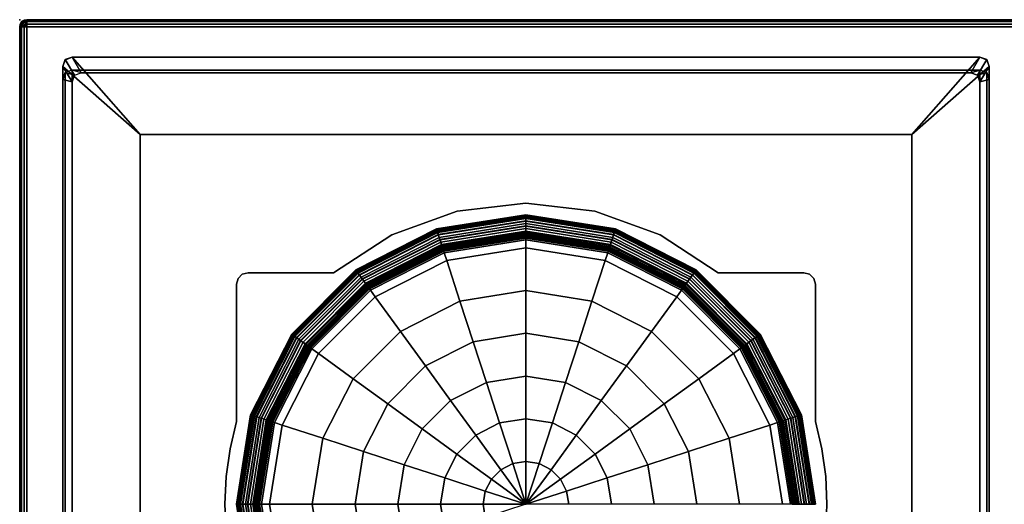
# Model space of a CAD drawing. Header units: inches. Extents: x 82 to 767, y -5 to 263.
# Tile 105 of 256: x 575.07 to 577.16, y 141.4 to 142.43. Entities that reach past the tile are written whole.
import ezdxf
from ezdxf.enums import TextEntityAlignment as Align

# ---------------------------------------------------------------- set-up
doc = ezdxf.new("R2010")
doc.units = ezdxf.units.IN
doc.header["$MEASUREMENT"] = 0
for name, color, linetype in [('A-FURN-3-COLLECTION-NAAN-TABLE-BASE-LEGS-FOOT', 35, 'Continuous'), ('A-FURN-3-COLLECTION-NAAN-TABLE-BASE-LEGS-GLIDE', 49, 'Continuous'), ('A-FURN-3-COLLECTION-NAAN-TABLE-BASE-LEGS-HORIZONTAL', 45, 'Continuous'), ('A-FURN-3-COLLECTION-NAAN-TABLE-BASE-LEGS-VERTICAL', 45, 'Continuous'), ('A-FURN-3-COLLECTION-NAAN-TABLE-TOP-EDGE', 33, 'Continuous'), ('A-FURN-3-COLLECTION-NAAN-TABLE-TOP-SURFACE-BOTTOM', 33, 'Continuous'), ('A-FURN-3-COLLECTION-NAAN-TABLE-TOP-SURFACE-TOP', 33, 'Continuous'), ('A-FURN-3-NODE', 7, 'Continuous'), ('A-FURN-HAWORTH-ATT', 7, 'Continuous')]:
    doc.layers.add(name, color=color, linetype=linetype)
doc.styles.get("Standard").update_dxf_attribs({"font": 'arial.ttf'})

# ---------------------------------------------------------------- blocks, each defined once
blk = doc.blocks.new('HCCS-NNTC-2F-3D-3')
at = {"layer": 'A-FURN-3-COLLECTION-NAAN-TABLE-BASE-LEGS-FOOT'}
for points in [[(-46.9941, 18.4562, 0.1546), (-47.1583, 18.6008, 0.2976), (-47.1525, 18.6147, 0.2976), (-47.1386, 18.6205, 0.2976)], [(-45.2093, 18.6205, 0.3449), (-45.2093, 18.6205, 0.2976), (-47.1386, 18.6205, 0.2976), (-47.1386, 18.6205, 0.3449)], [(-45.3538, 18.4562, 0.1546), (-46.9941, 18.4562, 0.1546), (-47.1386, 18.6205, 0.2976), (-45.2093, 18.6205, 0.2976)], [(-45.3538, 18.4562, 0.1546), (-45.2093, 18.6205, 0.2976), (-45.1953, 18.6147, 0.2976), (-45.1896, 18.6008, 0.2976)], [(-47.1583, 18.6008, 0.3449), (-47.1583, 18.6008, 0.2976), (-47.1583, 16.6714, 0.2976), (-47.1583, 16.6714, 0.3449)], [(-46.9941, 18.4562, 0.1546), (-46.9941, 16.8159, 0.1546), (-47.1583, 16.6714, 0.2976), (-47.1583, 18.6008, 0.2976)], [(-45.3538, 16.8159, 0.1546), (-45.3538, 18.4562, 0.1546), (-45.1896, 18.6008, 0.2976), (-45.1896, 16.6714, 0.2976)], [(-45.1896, 16.6714, 0.3449), (-45.1896, 16.6714, 0.2976), (-45.1896, 18.6008, 0.2976), (-45.1896, 18.6008, 0.3449)], [(-46.7646, 18.1624, 0.3096), (-46.7646, 18.1624, 0.1546), (-46.5828, 18.1624, 0.1546), (-46.5828, 18.1624, 0.3096)], [(-45.7651, 18.1624, 0.3096), (-45.7651, 18.1624, 0.1546), (-45.5833, 18.1624, 0.1546), (-45.5833, 18.1624, 0.3096)], [(-46.7892, 17.846, 0.3096), (-46.7892, 17.846, 0.1546), (-46.7892, 18.1378, 0.1546), (-46.7892, 18.1378, 0.3096)], [(-45.5587, 18.1378, 0.3096), (-45.5587, 18.1378, 0.1546), (-45.5587, 17.846, 0.1546), (-45.5587, 17.846, 0.3096)]]:
    blk.add_3dface(points, dxfattribs=at)
for points, invisible_edges in [([(-46.9941, 18.4562, 0.1546), (-46.1739, 18.31, 0.1546), (-46.3205, 18.293, 0.1546)], 9), ([(-46.9941, 18.4562, 0.1546), (-46.3205, 18.293, 0.1546), (-46.4592, 18.2429, 0.1546)], 9), ([(-46.9941, 18.4562, 0.1546), (-46.4592, 18.2429, 0.1546), (-46.5828, 18.1624, 0.1546)], 9), ([(-46.9941, 18.4562, 0.1546), (-46.5828, 18.1624, 0.1546), (-46.7646, 18.1624, 0.1546)], 9), ([(-46.9941, 18.4562, 0.1546), (-46.7646, 18.1624, 0.1546), (-46.7769, 18.1591, 0.1546)], 9), ([(-46.9941, 18.4562, 0.1546), (-46.7769, 18.1591, 0.1546), (-46.7859, 18.1501, 0.1546)], 9), ([(-46.9941, 18.4562, 0.1546), (-46.7859, 18.1501, 0.1546), (-46.7892, 18.1378, 0.1546)], 9), ([(-46.9941, 18.4562, 0.1546), (-46.7892, 18.1378, 0.1546), (-46.7892, 17.846, 0.1546)], 9), ([(-46.9941, 18.4562, 0.1546), (-46.7892, 17.846, 0.1546), (-46.8028, 17.7882, 0.1546)], 9), ([(-46.9941, 18.4562, 0.1546), (-46.8028, 17.7882, 0.1546), (-46.811, 17.7295, 0.1546)], 9), ([(-46.9941, 18.4562, 0.1546), (-46.811, 17.7295, 0.1546), (-46.8138, 17.6702, 0.1546)], 9), ([(-46.9941, 18.4562, 0.1546), (-45.3538, 18.4562, 0.1546), (-46.1739, 18.31, 0.1546)], 10), ([(-46.8138, 17.6702, 0.1546), (-46.9941, 16.8159, 0.1546), (-46.9941, 18.4562, 0.1546)], 9), ([(-45.3538, 18.4562, 0.1546), (-46.0274, 18.293, 0.1546), (-46.1739, 18.31, 0.1546)], 9), ([(-45.3538, 18.4562, 0.1546), (-45.8887, 18.2429, 0.1546), (-46.0274, 18.293, 0.1546)], 9), ([(-45.3538, 18.4562, 0.1546), (-45.7651, 18.1624, 0.1546), (-45.8887, 18.2429, 0.1546)], 9), ([(-45.3538, 18.4562, 0.1546), (-45.5833, 18.1624, 0.1546), (-45.7651, 18.1624, 0.1546)], 9), ([(-45.3538, 18.4562, 0.1546), (-45.571, 18.1591, 0.1546), (-45.5833, 18.1624, 0.1546)], 9), ([(-45.3538, 18.4562, 0.1546), (-45.562, 18.1501, 0.1546), (-45.571, 18.1591, 0.1546)], 9), ([(-45.3538, 18.4562, 0.1546), (-45.5587, 18.1378, 0.1546), (-45.562, 18.1501, 0.1546)], 9), ([(-45.3538, 18.4562, 0.1546), (-45.5451, 17.7882, 0.1546), (-45.5587, 17.846, 0.1546)], 9), ([(-45.3538, 18.4562, 0.1546), (-45.5587, 17.846, 0.1546), (-45.5587, 18.1378, 0.1546)], 9), ([(-45.3538, 18.4562, 0.1546), (-45.5368, 17.7295, 0.1546), (-45.5451, 17.7882, 0.1546)], 9), ([(-45.3538, 18.4562, 0.1546), (-45.5341, 17.6702, 0.1546), (-45.5368, 17.7295, 0.1546)], 9), ([(-45.3538, 16.8159, 0.1546), (-45.5341, 17.6702, 0.1546), (-45.3538, 18.4562, 0.1546)], 3)]:
    blk.add_3dface(points, dxfattribs=dict(at, invisible_edges=invisible_edges))
at = {"layer": 'A-FURN-3-COLLECTION-NAAN-TABLE-TOP-SURFACE-BOTTOM'}
blk.add_3dface([(-47.2345, -18.6845, 28.4094), (-47.2345, 18.6845, 28.4094), (47.2345, 18.6845, 28.4094), (47.2345, -18.6845, 28.4094)], dxfattribs=at)
at = {"layer": 'A-FURN-3-COLLECTION-NAAN-TABLE-TOP-SURFACE-TOP'}
blk.add_3dface([(-47.2345, 18.6845, 29), (-47.2345, -18.6845, 29), (47.2345, -18.6845, 29), (47.2345, 18.6845, 29)], dxfattribs=at)
at = {"layer": 'A-FURN-3-NODE'}
blk.add_point((-47.25, 18.7), dxfattribs=at)
at = {"layer": 'A-FURN-HAWORTH-ATT', "flags": 1}
for tag, p in [('HAWMC', (0, 0)), ('HAWPN', (0, -0.1667)), ('HAWSN', (0, -0.3333))]:
    blk.add_attdef(tag, text='', height=0.1, dxfattribs=at).set_placement(p, align=Align.TOP_CENTER)
at = {"layer": 'A-FURN-3-COLLECTION-NAAN-TABLE-BASE-LEGS-FOOT'}
mesh = blk.add_polymesh((2, 3), dxfattribs=at)
for k, corner in enumerate([(-47.1583, 18.6008, 0.2976), (-47.1525, 18.6147, 0.2976), (-47.1386, 18.6205, 0.2976), (-47.1583, 18.6008, 0.3449), (-47.1534, 18.6155, 0.3449), (-47.1386, 18.6205, 0.3449)]):
    mesh.set_mesh_vertex(divmod(k, 3), corner)
mesh = blk.add_polymesh((2, 3), dxfattribs=at)
for k, corner in enumerate([(-45.2093, 18.6205, 0.2976), (-45.1953, 18.6147, 0.2976), (-45.1896, 18.6008, 0.2976), (-45.2093, 18.6205, 0.3449), (-45.1945, 18.6155, 0.3449), (-45.1896, 18.6008, 0.3449)]):
    mesh.set_mesh_vertex(divmod(k, 3), corner)
mesh = blk.add_polymesh((2, 7), dxfattribs=at)
for k, corner in enumerate([(-45.7651, 18.1624, 0.3096), (-45.8887, 18.2429, 0.3096), (-46.0274, 18.293, 0.3096), (-46.1739, 18.31, 0.3096), (-46.3205, 18.293, 0.3096), (-46.4592, 18.2429, 0.3096), (-46.5828, 18.1624, 0.3096), (-45.7651, 18.1624, 0.1546), (-45.8887, 18.2429, 0.1546), (-46.0274, 18.293, 0.1546), (-46.1739, 18.31, 0.1546), (-46.3205, 18.293, 0.1546), (-46.4592, 18.2429, 0.1546), (-46.5828, 18.1624, 0.1546)]):
    mesh.set_mesh_vertex(divmod(k, 7), corner)
mesh = blk.add_polymesh((2, 4), dxfattribs=at)
for k, corner in enumerate([(-46.7646, 18.1624, 0.3096), (-46.7769, 18.1591, 0.3096), (-46.7859, 18.1501, 0.3096), (-46.7892, 18.1378, 0.3096), (-46.7646, 18.1624, 0.1546), (-46.7769, 18.1591, 0.1546), (-46.7859, 18.1501, 0.1546), (-46.7892, 18.1378, 0.1546)]):
    mesh.set_mesh_vertex(divmod(k, 4), corner)
mesh = blk.add_polymesh((2, 4), dxfattribs=at)
for k, corner in enumerate([(-45.5587, 18.1378, 0.3096), (-45.562, 18.1501, 0.3096), (-45.571, 18.1591, 0.3096), (-45.5833, 18.1624, 0.3096), (-45.5587, 18.1378, 0.1546), (-45.562, 18.1501, 0.1546), (-45.571, 18.1591, 0.1546), (-45.5833, 18.1624, 0.1546)]):
    mesh.set_mesh_vertex(divmod(k, 4), corner)
mesh = blk.add_polymesh((2, 7), dxfattribs=at)
for k, corner in enumerate([(-46.7892, 17.846, 0.3096), (-46.8028, 17.7882, 0.3096), (-46.811, 17.7295, 0.3096), (-46.8138, 17.6702, 0.3096), (-46.811, 17.6109, 0.3096), (-46.8028, 17.5522, 0.3096), (-46.7892, 17.4945, 0.3096), (-46.7892, 17.846, 0.1546), (-46.8028, 17.7882, 0.1546), (-46.811, 17.7295, 0.1546), (-46.8138, 17.6702, 0.1546), (-46.811, 17.6109, 0.1546), (-46.8028, 17.5522, 0.1546), (-46.7892, 17.4945, 0.1546)]):
    mesh.set_mesh_vertex(divmod(k, 7), corner)
mesh = blk.add_polymesh((2, 7), dxfattribs=at)
for k, corner in enumerate([(-45.5587, 17.4945, 0.3096), (-45.5451, 17.5522, 0.3096), (-45.5368, 17.6109, 0.3096), (-45.5341, 17.6702, 0.3096), (-45.5368, 17.7295, 0.3096), (-45.5451, 17.7882, 0.3096), (-45.5587, 17.846, 0.3096), (-45.5587, 17.4945, 0.1546), (-45.5451, 17.5522, 0.1546), (-45.5368, 17.6109, 0.1546), (-45.5341, 17.6702, 0.1546), (-45.5368, 17.7295, 0.1546), (-45.5451, 17.7882, 0.1546), (-45.5587, 17.846, 0.1546)]):
    mesh.set_mesh_vertex(divmod(k, 7), corner)
at = {"layer": 'A-FURN-3-COLLECTION-NAAN-TABLE-BASE-LEGS-GLIDE'}
mesh = blk.add_polymesh((9, 9), dxfattribs=at)
for k, corner in enumerate([(-46.7565, 17.4809, 0.1988), (-46.7865, 17.6702, 0.1988), (-46.7565, 17.8595, 0.1988), (-46.6695, 18.0302, 0.1988), (-46.534, 18.1657, 0.1988), (-46.3632, 18.2527, 0.1988), (-46.1739, 18.2827, 0.1988), (-45.9847, 18.2527, 0.1988), (-45.8139, 18.1657, 0.1988), (-46.7574, 17.4806, 0.1975), (-46.7874, 17.6702, 0.1975), (-46.7574, 17.8598, 0.1975), (-46.6703, 18.0308, 0.1975), (-46.5345, 18.1665, 0.1975), (-46.3635, 18.2537, 0.1975), (-46.1739, 18.2837, 0.1975), (-45.9844, 18.2537, 0.1975), (-45.8133, 18.1665, 0.1975), (-46.7581, 17.4804, 0.1961), (-46.7882, 17.6702, 0.1961), (-46.7581, 17.86, 0.1961), (-46.6709, 18.0313, 0.1961), (-46.535, 18.1671, 0.1961), (-46.3638, 18.2544, 0.1961), (-46.1739, 18.2845, 0.1961), (-45.9841, 18.2544, 0.1961), (-45.8129, 18.1671, 0.1961), (-46.7587, 17.4802, 0.1942), (-46.7888, 17.6702, 0.1942), (-46.7587, 17.8602, 0.1942), (-46.6713, 18.0316, 0.1942), (-46.5353, 18.1676, 0.1942), (-46.3639, 18.2549, 0.1942), (-46.1739, 18.285, 0.1942), (-45.9839, 18.2549, 0.1942), (-45.8126, 18.1676, 0.1942), (-46.759, 17.4801, 0.1923), (-46.7892, 17.6702, 0.1923), (-46.759, 17.8603, 0.1923), (-46.6717, 18.0318, 0.1923), (-46.5356, 18.1679, 0.1923), (-46.364, 18.2553, 0.1923), (-46.1739, 18.2854, 0.1923), (-45.9838, 18.2553, 0.1923), (-45.8123, 18.1679, 0.1923), (-46.7592, 17.48, 0.1903), (-46.7894, 17.6702, 0.1903), (-46.7592, 17.8604, 0.1903), (-46.6718, 18.0319, 0.1903), (-46.5357, 18.1681, 0.1903), (-46.3641, 18.2555, 0.1903), (-46.1739, 18.2856, 0.1903), (-45.9838, 18.2555, 0.1903), (-45.8122, 18.1681, 0.1903), (-46.7593, 17.48, 0.1884), (-46.7894, 17.6702, 0.1884), (-46.7593, 17.8604, 0.1884), (-46.6718, 18.032, 0.1884), (-46.5357, 18.1681, 0.1884), (-46.3641, 18.2555, 0.1884), (-46.1739, 18.2856, 0.1884), (-45.9838, 18.2555, 0.1884), (-45.8122, 18.1681, 0.1884), (-46.7591, 17.4801, 0.1864), (-46.7892, 17.6702, 0.1864), (-46.7591, 17.8603, 0.1864), (-46.6717, 18.0319, 0.1864), (-46.5356, 18.168, 0.1864), (-46.3641, 18.2554, 0.1864), (-46.1739, 18.2855, 0.1864), (-45.9838, 18.2554, 0.1864), (-45.8123, 18.168, 0.1864), (-46.7588, 17.4802, 0.1845), (-46.7889, 17.6702, 0.1845), (-46.7588, 17.8602, 0.1845), (-46.6714, 18.0317, 0.1845), (-46.5354, 18.1677, 0.1845), (-46.364, 18.255, 0.1845), (-46.1739, 18.2851, 0.1845), (-45.9839, 18.255, 0.1845), (-45.8125, 18.1677, 0.1845)]):
    mesh.set_mesh_vertex(divmod(k, 9), corner)
mesh = blk.add_polymesh((9, 9), dxfattribs=at)
for k, corner in enumerate([(-46.7588, 17.4802, 0.1845), (-46.7889, 17.6702, 0.1845), (-46.7588, 17.8602, 0.1845), (-46.6714, 18.0317, 0.1845), (-46.5354, 18.1677, 0.1845), (-46.364, 18.255, 0.1845), (-46.1739, 18.2851, 0.1845), (-45.9839, 18.255, 0.1845), (-45.8125, 18.1677, 0.1845), (-46.7585, 17.4803, 0.1654), (-46.7885, 17.6702, 0.1654), (-46.7585, 17.8601, 0.1654), (-46.6712, 18.0315, 0.1654), (-46.5352, 18.1674, 0.1654), (-46.3639, 18.2547, 0.1654), (-46.1739, 18.2848, 0.1654), (-45.984, 18.2547, 0.1654), (-45.8127, 18.1674, 0.1654), (-46.7581, 17.4804, 0.1462), (-46.7882, 17.6702, 0.1462), (-46.7581, 17.86, 0.1462), (-46.6709, 18.0313, 0.1462), (-46.535, 18.1672, 0.1462), (-46.3638, 18.2544, 0.1462), (-46.1739, 18.2845, 0.1462), (-45.9841, 18.2544, 0.1462), (-45.8129, 18.1672, 0.1462), (-46.7578, 17.4805, 0.1271), (-46.7879, 17.6702, 0.1271), (-46.7578, 17.8599, 0.1271), (-46.6706, 18.0311, 0.1271), (-46.5348, 18.1669, 0.1271), (-46.3637, 18.2541, 0.1271), (-46.1739, 18.2841, 0.1271), (-45.9842, 18.2541, 0.1271), (-45.8131, 18.1669, 0.1271), (-46.7575, 17.4806, 0.108), (-46.7875, 17.6702, 0.108), (-46.7575, 17.8598, 0.108), (-46.6703, 18.0309, 0.108), (-46.5346, 18.1666, 0.108), (-46.3635, 18.2538, 0.108), (-46.1739, 18.2838, 0.108), (-45.9843, 18.2538, 0.108), (-45.8133, 18.1666, 0.108), (-46.7572, 17.4807, 0.0888), (-46.7872, 17.6702, 0.0888), (-46.7572, 17.8597, 0.0888), (-46.6701, 18.0307, 0.0888), (-46.5344, 18.1663, 0.0888), (-46.3634, 18.2534, 0.0888), (-46.1739, 18.2834, 0.0888), (-45.9844, 18.2534, 0.0888), (-45.8135, 18.1663, 0.0888), (-46.7568, 17.4808, 0.0697), (-46.7868, 17.6702, 0.0697), (-46.7568, 17.8596, 0.0697), (-46.6698, 18.0304, 0.0697), (-46.5342, 18.166, 0.0697), (-46.3633, 18.2531, 0.0697), (-46.1739, 18.2831, 0.0697), (-45.9845, 18.2531, 0.0697), (-45.8137, 18.166, 0.0697), (-46.7539, 17.4818, 0.0523), (-46.7838, 17.6702, 0.0523), (-46.7539, 17.8587, 0.0523), (-46.6673, 18.0287, 0.0523), (-46.5324, 18.1636, 0.0523), (-46.3624, 18.2502, 0.0523), (-46.1739, 18.28, 0.0523), (-45.9855, 18.2502, 0.0523), (-45.8155, 18.1636, 0.0523), (-46.7472, 17.484, 0.0361), (-46.7767, 17.6702, 0.0361), (-46.7472, 17.8565, 0.0361), (-46.6616, 18.0245, 0.0361), (-46.5282, 18.1578, 0.0361), (-46.3602, 18.2434, 0.0361), (-46.1739, 18.2729, 0.0361), (-45.9877, 18.2434, 0.0361), (-45.8197, 18.1578, 0.0361)]):
    mesh.set_mesh_vertex(divmod(k, 9), corner)
mesh = blk.add_polymesh((9, 9), dxfattribs=at)
for k, corner in enumerate([(-46.731, 17.4892, 0.202), (-46.7597, 17.6702, 0.202), (-46.731, 17.8512, 0.202), (-46.6478, 18.0145, 0.202), (-46.5182, 18.1441, 0.202), (-46.3549, 18.2273, 0.202), (-46.1739, 18.256, 0.202), (-45.9929, 18.2273, 0.202), (-45.8296, 18.1441, 0.202), (-46.7361, 17.4876, 0.202), (-46.765, 17.6702, 0.202), (-46.7361, 17.8529, 0.202), (-46.6521, 18.0176, 0.202), (-46.5214, 18.1484, 0.202), (-46.3566, 18.2323, 0.202), (-46.1739, 18.2613, 0.202), (-45.9913, 18.2323, 0.202), (-45.8265, 18.1484, 0.202), (-46.7411, 17.4859, 0.2019), (-46.7703, 17.6702, 0.2019), (-46.7411, 17.8545, 0.2019), (-46.6564, 18.0208, 0.2019), (-46.5245, 18.1527, 0.2019), (-46.3582, 18.2374, 0.2019), (-46.1739, 18.2666, 0.2019), (-45.9896, 18.2374, 0.2019), (-45.8234, 18.1527, 0.2019), (-46.7462, 17.4843, 0.2019), (-46.7756, 17.6702, 0.2019), (-46.7462, 17.8561, 0.2019), (-46.6607, 18.0239, 0.2019), (-46.5276, 18.157, 0.2019), (-46.3599, 18.2425, 0.2019), (-46.1739, 18.2719, 0.2019), (-45.988, 18.2425, 0.2019), (-45.8203, 18.157, 0.2019), (-46.7512, 17.4826, 0.2018), (-46.781, 17.6702, 0.2018), (-46.7512, 17.8578, 0.2018), (-46.665, 18.027, 0.2018), (-46.5307, 18.1613, 0.2018), (-46.3615, 18.2475, 0.2018), (-46.1739, 18.2772, 0.2018), (-45.9864, 18.2475, 0.2018), (-45.8171, 18.1613, 0.2018), (-46.7527, 17.4822, 0.2014), (-46.7825, 17.6702, 0.2014), (-46.7527, 17.8583, 0.2014), (-46.6663, 18.0279, 0.2014), (-46.5316, 18.1625, 0.2014), (-46.362, 18.249, 0.2014), (-46.1739, 18.2788, 0.2014), (-45.9859, 18.249, 0.2014), (-45.8162, 18.1625, 0.2014), (-46.7541, 17.4817, 0.2008), (-46.784, 17.6702, 0.2008), (-46.7541, 17.8587, 0.2008), (-46.6675, 18.0288, 0.2008), (-46.5325, 18.1637, 0.2008), (-46.3624, 18.2504, 0.2008), (-46.1739, 18.2802, 0.2008), (-45.9854, 18.2504, 0.2008), (-45.8154, 18.1637, 0.2008), (-46.7554, 17.4813, 0.1999), (-46.7853, 17.6702, 0.1999), (-46.7554, 17.8591, 0.1999), (-46.6685, 18.0295, 0.1999), (-46.5333, 18.1648, 0.1999), (-46.3629, 18.2516, 0.1999), (-46.1739, 18.2816, 0.1999), (-45.985, 18.2516, 0.1999), (-45.8146, 18.1648, 0.1999), (-46.7565, 17.4809, 0.1988), (-46.7865, 17.6702, 0.1988), (-46.7565, 17.8595, 0.1988), (-46.6695, 18.0302, 0.1988), (-46.534, 18.1657, 0.1988), (-46.3632, 18.2527, 0.1988), (-46.1739, 18.2827, 0.1988), (-45.9847, 18.2527, 0.1988), (-45.8139, 18.1657, 0.1988)]):
    mesh.set_mesh_vertex(divmod(k, 9), corner)
mesh = blk.add_polymesh((9, 9), dxfattribs=at)
for k, corner in enumerate([(-46.7472, 17.484, 0.0361), (-46.7767, 17.6702, 0.0361), (-46.7472, 17.8565, 0.0361), (-46.6616, 18.0245, 0.0361), (-46.5282, 18.1578, 0.0361), (-46.3602, 18.2434, 0.0361), (-46.1739, 18.2729, 0.0361), (-45.9877, 18.2434, 0.0361), (-45.8197, 18.1578, 0.0361), (-46.737, 17.4873, 0.0221), (-46.7659, 17.6702, 0.0221), (-46.737, 17.8531, 0.0221), (-46.6529, 18.0182, 0.0221), (-46.5219, 18.1491, 0.0221), (-46.3569, 18.2332, 0.0221), (-46.1739, 18.2622, 0.0221), (-45.991, 18.2332, 0.0221), (-45.826, 18.1491, 0.0221), (-46.7239, 17.4915, 0.011), (-46.7522, 17.6702, 0.011), (-46.7239, 17.8489, 0.011), (-46.6417, 18.0101, 0.011), (-46.5138, 18.138, 0.011), (-46.3526, 18.2201, 0.011), (-46.1739, 18.2484, 0.011), (-45.9953, 18.2201, 0.011), (-45.8341, 18.138, 0.011), (-46.7087, 17.4965, 0.0035), (-46.7362, 17.6702, 0.0035), (-46.7087, 17.844, 0.0035), (-46.6288, 18.0007, 0.0035), (-46.5044, 18.1251, 0.0035), (-46.3477, 18.2049, 0.0035), (-46.1739, 18.2325, 0.0035), (-46.0002, 18.2049, 0.0035), (-45.8435, 18.1251, 0.0035), (-46.6922, 17.5018, 0), (-46.7189, 17.6702, 0), (-46.6922, 17.8386, 0), (-46.6148, 17.9905, 0), (-46.4942, 18.1111, 0), (-46.3423, 18.1885, 0), (-46.1739, 18.2151, 0), (-46.0055, 18.1885, 0), (-45.8536, 18.1111, 0), (-46.6058, 17.5299, -0.0002), (-46.628, 17.6702, -0.0002), (-46.6058, 17.8105, -0.0002), (-46.5413, 17.9371, -0.0002), (-46.4409, 18.0376, -0.0002), (-46.3143, 18.1021, -0.0002), (-46.1739, 18.1243, -0.0002), (-46.0336, 18.1021, -0.0002), (-45.907, 18.0376, -0.0002), (-46.5194, 17.5579, -0.0003), (-46.5372, 17.6702, -0.0003), (-46.5194, 17.7825, -0.0003), (-46.4678, 17.8837, -0.0003), (-46.3875, 17.9641, -0.0003), (-46.2862, 18.0157, -0.0003), (-46.1739, 18.0335, -0.0003), (-46.0617, 18.0157, -0.0003), (-45.9604, 17.9641, -0.0003), (-46.4331, 17.586, -0.0004), (-46.4464, 17.6702, -0.0004), (-46.4331, 17.7544, -0.0004), (-46.3944, 17.8304, -0.0004), (-46.3341, 17.8906, -0.0004), (-46.2581, 17.9293, -0.0004), (-46.1739, 17.9427, -0.0004), (-46.0897, 17.9293, -0.0004), (-46.0138, 17.8906, -0.0004), (-46.3467, 17.6141, -0.0003), (-46.3556, 17.6702, -0.0003), (-46.3467, 17.7263, -0.0003), (-46.3209, 17.777, -0.0003), (-46.2807, 17.8172, -0.0003), (-46.2301, 17.843, -0.0003), (-46.1739, 17.8518, -0.0003), (-46.1178, 17.843, -0.0003), (-46.0672, 17.8172, -0.0003)]):
    mesh.set_mesh_vertex(divmod(k, 9), corner)
mesh = blk.add_polymesh((9, 9), dxfattribs=at)
for k, corner in enumerate([(-46.7119, 17.4954, 0.2112), (-46.7396, 17.6702, 0.2112), (-46.7119, 17.845, 0.2112), (-46.6315, 18.0027, 0.2112), (-46.5064, 18.1278, 0.2112), (-46.3487, 18.2081, 0.2112), (-46.1739, 18.2358, 0.2112), (-45.9992, 18.2081, 0.2112), (-45.8415, 18.1278, 0.2112), (-46.7123, 17.4953, 0.2088), (-46.74, 17.6702, 0.2088), (-46.7123, 17.8451, 0.2088), (-46.6319, 18.0029, 0.2088), (-46.5067, 18.1282, 0.2088), (-46.3489, 18.2086, 0.2088), (-46.1739, 18.2363, 0.2088), (-45.999, 18.2086, 0.2088), (-45.8412, 18.1282, 0.2088), (-46.7133, 17.495, 0.2066), (-46.741, 17.6702, 0.2066), (-46.7133, 17.8454, 0.2066), (-46.6327, 18.0035, 0.2066), (-46.5073, 18.129, 0.2066), (-46.3492, 18.2095, 0.2066), (-46.1739, 18.2373, 0.2066), (-45.9987, 18.2095, 0.2066), (-45.8406, 18.129, 0.2066), (-46.7147, 17.4945, 0.2048), (-46.7425, 17.6702, 0.2048), (-46.7147, 17.8459, 0.2048), (-46.6339, 18.0044, 0.2048), (-46.5082, 18.1302, 0.2048), (-46.3496, 18.211, 0.2048), (-46.1739, 18.2388, 0.2048), (-45.9982, 18.211, 0.2048), (-45.8397, 18.1302, 0.2048), (-46.7165, 17.4939, 0.2033), (-46.7445, 17.6702, 0.2033), (-46.7165, 17.8465, 0.2033), (-46.6355, 18.0055, 0.2033), (-46.5093, 18.1318, 0.2033), (-46.3502, 18.2128, 0.2033), (-46.1739, 18.2407, 0.2033), (-45.9976, 18.2128, 0.2033), (-45.8386, 18.1318, 0.2033), (-46.7186, 17.4932, 0.2024), (-46.7467, 17.6702, 0.2024), (-46.7186, 17.8472, 0.2024), (-46.6373, 18.0069, 0.2024), (-46.5106, 18.1336, 0.2024), (-46.3509, 18.2149, 0.2024), (-46.1739, 18.2429, 0.2024), (-45.997, 18.2149, 0.2024), (-45.8373, 18.1336, 0.2024), (-46.7209, 17.4925, 0.202), (-46.7491, 17.6702, 0.202), (-46.7209, 17.8479, 0.202), (-46.6392, 18.0083, 0.202), (-46.512, 18.1355, 0.202), (-46.3517, 18.2172, 0.202), (-46.1739, 18.2453, 0.202), (-45.9962, 18.2172, 0.202), (-45.8359, 18.1355, 0.202), (-46.726, 17.4908, 0.202), (-46.7544, 17.6702, 0.202), (-46.726, 17.8496, 0.202), (-46.6435, 18.0114, 0.202), (-46.5151, 18.1398, 0.202), (-46.3533, 18.2222, 0.202), (-46.1739, 18.2506, 0.202), (-45.9946, 18.2222, 0.202), (-45.8328, 18.1398, 0.202), (-46.731, 17.4892, 0.202), (-46.7597, 17.6702, 0.202), (-46.731, 17.8512, 0.202), (-46.6478, 18.0145, 0.202), (-46.5182, 18.1441, 0.202), (-46.3549, 18.2273, 0.202), (-46.1739, 18.256, 0.202), (-45.9929, 18.2273, 0.202), (-45.8296, 18.1441, 0.202)]):
    mesh.set_mesh_vertex(divmod(k, 9), corner)
mesh = blk.add_polymesh((9, 4), dxfattribs=at)
for k, corner in enumerate([(-45.8296, 18.1441, 0.202), (-45.7001, 18.0145, 0.202), (-45.6169, 17.8512, 0.202), (-45.5882, 17.6702, 0.202), (-45.8265, 18.1484, 0.202), (-45.6958, 18.0176, 0.202), (-45.6118, 17.8529, 0.202), (-45.5829, 17.6702, 0.202), (-45.8234, 18.1527, 0.2019), (-45.6915, 18.0208, 0.2019), (-45.6067, 17.8545, 0.2019), (-45.5776, 17.6702, 0.2019), (-45.8203, 18.157, 0.2019), (-45.6872, 18.0239, 0.2019), (-45.6017, 17.8561, 0.2019), (-45.5722, 17.6702, 0.2019), (-45.8171, 18.1613, 0.2018), (-45.6829, 18.027, 0.2018), (-45.5966, 17.8578, 0.2018), (-45.5669, 17.6702, 0.2018), (-45.8162, 18.1625, 0.2014), (-45.6816, 18.0279, 0.2014), (-45.5952, 17.8583, 0.2014), (-45.5654, 17.6702, 0.2014), (-45.8154, 18.1637, 0.2008), (-45.6804, 18.0288, 0.2008), (-45.5938, 17.8587, 0.2008), (-45.5639, 17.6702, 0.2008), (-45.8146, 18.1648, 0.1999), (-45.6793, 18.0295, 0.1999), (-45.5925, 17.8591, 0.1999), (-45.5626, 17.6702, 0.1999), (-45.8139, 18.1657, 0.1988), (-45.6784, 18.0302, 0.1988), (-45.5914, 17.8595, 0.1988), (-45.5614, 17.6702, 0.1988)]):
    mesh.set_mesh_vertex(divmod(k, 4), corner)
mesh = blk.add_polymesh((9, 4), dxfattribs=at)
for k, corner in enumerate([(-45.8125, 18.1677, 0.1845), (-45.6765, 18.0317, 0.1845), (-45.5891, 17.8602, 0.1845), (-45.559, 17.6702, 0.1845), (-45.8127, 18.1674, 0.1654), (-45.6767, 18.0315, 0.1654), (-45.5894, 17.8601, 0.1654), (-45.5593, 17.6702, 0.1654), (-45.8129, 18.1672, 0.1462), (-45.677, 18.0313, 0.1462), (-45.5897, 17.86, 0.1462), (-45.5597, 17.6702, 0.1462), (-45.8131, 18.1669, 0.1271), (-45.6773, 18.0311, 0.1271), (-45.5901, 17.8599, 0.1271), (-45.56, 17.6702, 0.1271), (-45.8133, 18.1666, 0.108), (-45.6775, 18.0309, 0.108), (-45.5904, 17.8598, 0.108), (-45.5604, 17.6702, 0.108), (-45.8135, 18.1663, 0.0888), (-45.6778, 18.0307, 0.0888), (-45.5907, 17.8597, 0.0888), (-45.5607, 17.6702, 0.0888), (-45.8137, 18.166, 0.0697), (-45.6781, 18.0304, 0.0697), (-45.5911, 17.8596, 0.0697), (-45.5611, 17.6702, 0.0697), (-45.8155, 18.1636, 0.0523), (-45.6806, 18.0287, 0.0523), (-45.594, 17.8587, 0.0523), (-45.5641, 17.6702, 0.0523), (-45.8197, 18.1578, 0.0361), (-45.6863, 18.0245, 0.0361), (-45.6007, 17.8565, 0.0361), (-45.5712, 17.6702, 0.0361)]):
    mesh.set_mesh_vertex(divmod(k, 4), corner)
mesh = blk.add_polymesh((9, 4), dxfattribs=at)
for k, corner in enumerate([(-45.8139, 18.1657, 0.1988), (-45.6784, 18.0302, 0.1988), (-45.5914, 17.8595, 0.1988), (-45.5614, 17.6702, 0.1988), (-45.8133, 18.1665, 0.1975), (-45.6776, 18.0308, 0.1975), (-45.5905, 17.8598, 0.1975), (-45.5604, 17.6702, 0.1975), (-45.8129, 18.1671, 0.1961), (-45.677, 18.0313, 0.1961), (-45.5898, 17.86, 0.1961), (-45.5597, 17.6702, 0.1961), (-45.8126, 18.1676, 0.1942), (-45.6765, 18.0316, 0.1942), (-45.5892, 17.8602, 0.1942), (-45.5591, 17.6702, 0.1942), (-45.8123, 18.1679, 0.1923), (-45.6762, 18.0318, 0.1923), (-45.5888, 17.8603, 0.1923), (-45.5587, 17.6702, 0.1923), (-45.8122, 18.1681, 0.1903), (-45.6761, 18.0319, 0.1903), (-45.5886, 17.8604, 0.1903), (-45.5585, 17.6702, 0.1903), (-45.8122, 18.1681, 0.1884), (-45.676, 18.032, 0.1884), (-45.5886, 17.8604, 0.1884), (-45.5585, 17.6702, 0.1884), (-45.8123, 18.168, 0.1864), (-45.6762, 18.0319, 0.1864), (-45.5888, 17.8603, 0.1864), (-45.5587, 17.6702, 0.1864), (-45.8125, 18.1677, 0.1845), (-45.6765, 18.0317, 0.1845), (-45.5891, 17.8602, 0.1845), (-45.559, 17.6702, 0.1845)]):
    mesh.set_mesh_vertex(divmod(k, 4), corner)
mesh = blk.add_polymesh((9, 4), dxfattribs=at)
for k, corner in enumerate([(-45.8197, 18.1578, 0.0361), (-45.6863, 18.0245, 0.0361), (-45.6007, 17.8565, 0.0361), (-45.5712, 17.6702, 0.0361), (-45.826, 18.1491, 0.0221), (-45.695, 18.0182, 0.0221), (-45.6109, 17.8531, 0.0221), (-45.5819, 17.6702, 0.0221), (-45.8341, 18.138, 0.011), (-45.7061, 18.0101, 0.011), (-45.624, 17.8489, 0.011), (-45.5957, 17.6702, 0.011), (-45.8435, 18.1251, 0.0035), (-45.7191, 18.0007, 0.0035), (-45.6392, 17.844, 0.0035), (-45.6117, 17.6702, 0.0035), (-45.8536, 18.1111, 0), (-45.7331, 17.9905, 0), (-45.6557, 17.8386, 0), (-45.629, 17.6702, 0), (-45.907, 18.0376, -0.0002), (-45.8066, 17.9371, -0.0002), (-45.7421, 17.8105, -0.0002), (-45.7198, 17.6702, -0.0002), (-45.9604, 17.9641, -0.0003), (-45.88, 17.8837, -0.0003), (-45.8284, 17.7825, -0.0003), (-45.8107, 17.6702, -0.0003), (-46.0138, 17.8906, -0.0004), (-45.9535, 17.8304, -0.0004), (-45.9148, 17.7544, -0.0004), (-45.9015, 17.6702, -0.0004), (-46.0672, 17.8172, -0.0003), (-46.027, 17.777, -0.0003), (-46.0012, 17.7263, -0.0003), (-45.9923, 17.6702, -0.0003)]):
    mesh.set_mesh_vertex(divmod(k, 4), corner)
mesh = blk.add_polymesh((9, 4), dxfattribs=at)
for k, corner in enumerate([(-45.8415, 18.1278, 0.2112), (-45.7163, 18.0027, 0.2112), (-45.636, 17.845, 0.2112), (-45.6083, 17.6702, 0.2112), (-45.8412, 18.1282, 0.2088), (-45.716, 18.0029, 0.2088), (-45.6356, 17.8451, 0.2088), (-45.6079, 17.6702, 0.2088), (-45.8406, 18.129, 0.2066), (-45.7152, 18.0035, 0.2066), (-45.6346, 17.8454, 0.2066), (-45.6069, 17.6702, 0.2066), (-45.8397, 18.1302, 0.2048), (-45.7139, 18.0044, 0.2048), (-45.6332, 17.8459, 0.2048), (-45.6053, 17.6702, 0.2048), (-45.8386, 18.1318, 0.2033), (-45.7124, 18.0055, 0.2033), (-45.6313, 17.8465, 0.2033), (-45.6034, 17.6702, 0.2033), (-45.8373, 18.1336, 0.2024), (-45.7106, 18.0069, 0.2024), (-45.6292, 17.8472, 0.2024), (-45.6012, 17.6702, 0.2024), (-45.8359, 18.1355, 0.202), (-45.7087, 18.0083, 0.202), (-45.627, 17.8479, 0.202), (-45.5988, 17.6702, 0.202), (-45.8328, 18.1398, 0.202), (-45.7044, 18.0114, 0.202), (-45.6219, 17.8496, 0.202), (-45.5935, 17.6702, 0.202), (-45.8296, 18.1441, 0.202), (-45.7001, 18.0145, 0.202), (-45.6169, 17.8512, 0.202), (-45.5882, 17.6702, 0.202)]):
    mesh.set_mesh_vertex(divmod(k, 4), corner)
mesh = blk.add_polymesh((3, 9), dxfattribs=at)
for k, corner in enumerate([(-46.3467, 17.6141, -0.0003), (-46.3556, 17.6702, -0.0003), (-46.3467, 17.7263, -0.0003), (-46.3209, 17.777, -0.0003), (-46.2807, 17.8172, -0.0003), (-46.2301, 17.843, -0.0003), (-46.1739, 17.8518, -0.0003), (-46.1178, 17.843, -0.0003), (-46.0672, 17.8172, -0.0003), (-46.2603, 17.6421, -0.0002), (-46.2648, 17.6702, -0.0002), (-46.2603, 17.6983, -0.0002), (-46.2474, 17.7236, -0.0002), (-46.2273, 17.7437, -0.0002), (-46.202, 17.7566, -0.0002), (-46.1739, 17.761, -0.0002), (-46.1459, 17.7566, -0.0002), (-46.1206, 17.7437, -0.0002), (-46.1739, 17.6702), (-46.1739, 17.6702), (-46.1739, 17.6702), (-46.1739, 17.6702), (-46.1739, 17.6702), (-46.1739, 17.6702), (-46.1739, 17.6702), (-46.1739, 17.6702), (-46.1739, 17.6702)]):
    mesh.set_mesh_vertex(divmod(k, 9), corner)
mesh = blk.add_polymesh((3, 4), dxfattribs=at)
for k, corner in enumerate([(-46.0672, 17.8172, -0.0003), (-46.027, 17.777, -0.0003), (-46.0012, 17.7263, -0.0003), (-45.9923, 17.6702, -0.0003), (-46.1206, 17.7437, -0.0002), (-46.1005, 17.7236, -0.0002), (-46.0876, 17.6983, -0.0002), (-46.0831, 17.6702, -0.0002), (-46.1739, 17.6702), (-46.1739, 17.6702), (-46.1739, 17.6702), (-46.1739, 17.6702)]):
    mesh.set_mesh_vertex(divmod(k, 4), corner)
at = {"layer": 'A-FURN-3-COLLECTION-NAAN-TABLE-BASE-LEGS-HORIZONTAL'}
mesh = blk.add_polymesh((2, 12), dxfattribs=dict(at, n_close=True))
for k, corner in enumerate([(-47.1582, 16.6436, 26.4603), (-47.1532, 16.6288, 26.4455), (-47.1385, 16.6239, 26.4406), (-45.2091, 16.6239, 26.4406), (-45.1944, 16.6288, 26.4455), (-45.1894, 16.6436, 26.4603), (-45.1894, 18.5729, 28.3897), (-45.1943, 18.5877, 28.4045), (-45.2091, 18.5926, 28.4094), (-47.1385, 18.5926, 28.4094), (-47.1532, 18.5877, 28.4045), (-47.1582, 18.5729, 28.3897), (-47.1581, -16.6584, 26.4603), (-47.1532, -16.6437, 26.4455), (-47.1382, -16.6387, 26.4406), (-45.2091, -16.6387, 26.4406), (-45.1943, -16.6437, 26.4455), (-45.1894, -16.6584, 26.4603), (-45.1894, -18.5878, 28.3897), (-45.1943, -18.6026, 28.4045), (-45.2091, -18.6075, 28.4094), (-47.1385, -18.6075, 28.4094), (-47.1532, -18.6026, 28.4045), (-47.1582, -18.5878, 28.3897)]):
    mesh.set_mesh_vertex(divmod(k, 12), corner)
mesh = blk.add_polymesh((2, 12), dxfattribs=dict(at, n_close=True))
for k, corner in enumerate([(-47.1385, 18.5926, 28.4094), (-45.2091, 18.5926, 28.4094), (-45.1943, 18.5877, 28.4045), (-45.1894, 18.5729, 28.3897), (-45.1894, 16.6436, 26.4603), (-45.1944, 16.6288, 26.4455), (-45.2091, 16.6239, 26.4406), (-47.1382, 16.6239, 26.4406), (-47.1532, 16.6288, 26.4455), (-47.1581, 16.6436, 26.4603), (-47.1581, 18.5729, 28.3896), (-47.1532, 18.5877, 28.4045), (-47.1193, 18.5869, 28.3758), (-45.2285, 18.5869, 28.3758), (-45.2141, 18.582, 28.3709), (-45.2092, 18.5676, 28.3565), (-45.2091, 16.6768, 26.4657), (-45.2139, 16.6623, 26.4512), (-45.2284, 16.6575, 26.4464), (-47.1192, 16.6575, 26.4464), (-47.1336, 16.6623, 26.4512), (-47.1385, 16.6768, 26.4657), (-47.1386, 18.5676, 28.3565), (-47.1338, 18.582, 28.3709)]):
    mesh.set_mesh_vertex(divmod(k, 12), corner)
at = {"layer": 'A-FURN-3-COLLECTION-NAAN-TABLE-BASE-LEGS-VERTICAL'}
mesh = blk.add_polymesh((2, 12), dxfattribs=dict(at, n_close=True))
for k, corner in enumerate([(-47.1583, 16.6714, 0.3449), (-47.1534, 16.6566, 0.3449), (-47.1386, 16.6517, 0.3449), (-45.2093, 16.6517, 0.3449), (-45.1945, 16.6566, 0.3449), (-45.1896, 16.6714, 0.3449), (-45.1896, 18.6008, 0.3449), (-45.1945, 18.6155, 0.3449), (-45.2093, 18.6205, 0.3449), (-47.1386, 18.6205, 0.3449), (-47.1534, 18.6155, 0.3449), (-47.1583, 18.6008, 0.3449), (-47.1583, 16.6714, 26.4325), (-47.1534, 16.6566, 26.4177), (-47.1386, 16.6517, 26.4128), (-45.2093, 16.6517, 26.4128), (-45.1945, 16.6566, 26.4177), (-45.1896, 16.6714, 26.4325), (-45.1896, 18.6008, 28.3618), (-45.1945, 18.6155, 28.3766), (-45.2093, 18.6205, 28.3815), (-47.1386, 18.6205, 28.3815), (-47.1534, 18.6155, 28.3766), (-47.1583, 18.6008, 28.3618)]):
    mesh.set_mesh_vertex(divmod(k, 12), corner)
mesh = blk.add_polymesh((2, 12), dxfattribs=dict(at, n_close=True))
for k, corner in enumerate([(-47.1386, 16.6517, 26.4128), (-45.2093, 16.6517, 26.4128), (-45.1945, 16.6566, 26.4177), (-45.1896, 16.6714, 26.4325), (-45.1896, 18.6008, 28.3618), (-45.1945, 18.6155, 28.3766), (-45.2093, 18.6205, 28.3815), (-47.1383, 18.6205, 28.3815), (-47.1534, 18.6155, 28.3766), (-47.1583, 18.6008, 28.3618), (-47.1583, 16.6715, 26.4325), (-47.1534, 16.6566, 26.4177), (-47.1192, 16.6575, 26.4464), (-45.2284, 16.6575, 26.4464), (-45.2139, 16.6623, 26.4512), (-45.2091, 16.6768, 26.4657), (-45.2092, 18.5676, 28.3565), (-45.2141, 18.582, 28.3709), (-45.2285, 18.5869, 28.3758), (-47.1193, 18.5869, 28.3758), (-47.1338, 18.582, 28.3709), (-47.1386, 18.5676, 28.3565), (-47.1385, 16.6768, 26.4657), (-47.1336, 16.6623, 26.4512)]):
    mesh.set_mesh_vertex(divmod(k, 12), corner)
at = {"layer": 'A-FURN-3-COLLECTION-NAAN-TABLE-TOP-EDGE'}
mesh = blk.add_polymesh((21, 10), dxfattribs=at)
for k, corner in enumerate([(47.2345, -18.6845, 29), (47.2369, -18.6902, 28.9992), (47.2389, -18.6952, 28.9961), (47.2401, -18.6981, 28.9907), (47.2407, -18.6992, 28.9845), (47.2407, -18.6992, 28.4249), (47.2401, -18.6981, 28.4187), (47.2389, -18.6952, 28.4133), (47.2369, -18.6902, 28.4102), (47.2345, -18.6845, 28.4094), (47.2345, -18.6845, 29), (47.2389, -18.6889, 28.9992), (47.2427, -18.6927, 28.9961), (47.2449, -18.6949, 28.9907), (47.2461, -18.6961, 28.9845), (47.2461, -18.6961, 28.4249), (47.2449, -18.6949, 28.4187), (47.2427, -18.6927, 28.4133), (47.2389, -18.6889, 28.4102), (47.2345, -18.6845, 28.4094), (47.2345, -18.6845, 29), (47.2402, -18.6869, 28.9992), (47.2452, -18.6889, 28.9961), (47.2481, -18.6901, 28.9907), (47.2492, -18.6907, 28.9845), (47.2492, -18.6907, 28.4249), (47.2481, -18.6901, 28.4187), (47.2452, -18.6889, 28.4133), (47.2402, -18.6869, 28.4102), (47.2345, -18.6845, 28.4094), (47.2345, -18.6845, 29), (47.2407, -18.6845, 28.9992), (47.2461, -18.6845, 28.9961), (47.2492, -18.6845, 28.9907), (47.25, -18.6845, 28.9845), (47.25, -18.6845, 28.4249), (47.2492, -18.6845, 28.4187), (47.2461, -18.6845, 28.4133), (47.2407, -18.6845, 28.4102), (47.2345, -18.6845, 28.4094), (47.2345, 18.6845, 29), (47.2407, 18.6845, 28.9992), (47.2461, 18.6845, 28.9961), (47.2492, 18.6845, 28.9907), (47.25, 18.6845, 28.9845), (47.25, 18.6845, 28.4249), (47.2492, 18.6845, 28.4187), (47.2461, 18.6845, 28.4133), (47.2407, 18.6845, 28.4102), (47.2345, 18.6845, 28.4094), (47.2345, 18.6845, 29), (47.2402, 18.6869, 28.9992), (47.2452, 18.6889, 28.9961), (47.2481, 18.6901, 28.9907), (47.2492, 18.6907, 28.9845), (47.2492, 18.6907, 28.4249), (47.2481, 18.6901, 28.4187), (47.2452, 18.6889, 28.4133), (47.2402, 18.6869, 28.4102), (47.2345, 18.6845, 28.4094), (47.2345, 18.6845, 29), (47.2389, 18.6889, 28.9992), (47.2427, 18.6927, 28.9961), (47.2449, 18.6949, 28.9907), (47.2461, 18.6961, 28.9845), (47.2461, 18.6961, 28.4249), (47.2449, 18.6949, 28.4187), (47.2427, 18.6927, 28.4133), (47.2389, 18.6889, 28.4102), (47.2345, 18.6845, 28.4094), (47.2345, 18.6845, 29), (47.2369, 18.6902, 28.9992), (47.2389, 18.6952, 28.9961), (47.2401, 18.6981, 28.9907), (47.2407, 18.6992, 28.9845), (47.2407, 18.6992, 28.4249), (47.2401, 18.6981, 28.4187), (47.2389, 18.6952, 28.4133), (47.2369, 18.6902, 28.4102), (47.2345, 18.6845, 28.4094), (47.2345, 18.6845, 29), (47.2345, 18.6907, 28.9992), (47.2345, 18.6961, 28.9961), (47.2345, 18.6992, 28.9907), (47.2345, 18.7, 28.9845), (47.2345, 18.7, 28.4249), (47.2345, 18.6992, 28.4187), (47.2345, 18.6961, 28.4133), (47.2345, 18.6907, 28.4102), (47.2345, 18.6845, 28.4094), (-47.2345, 18.6845, 29), (-47.2345, 18.6907, 28.9992), (-47.2345, 18.6961, 28.9961), (-47.2345, 18.6992, 28.9907), (-47.2345, 18.7, 28.9845), (-47.2345, 18.7, 28.4249), (-47.2345, 18.6992, 28.4187), (-47.2345, 18.6961, 28.4133), (-47.2345, 18.6907, 28.4102), (-47.2345, 18.6845, 28.4094), (-47.2345, 18.6845, 29), (-47.2369, 18.6902, 28.9992), (-47.2389, 18.6952, 28.9961), (-47.2401, 18.6981, 28.9907), (-47.2407, 18.6992, 28.9845), (-47.2407, 18.6992, 28.4249), (-47.2401, 18.6981, 28.4187), (-47.2389, 18.6952, 28.4133), (-47.2369, 18.6902, 28.4102), (-47.2345, 18.6845, 28.4094), (-47.2345, 18.6845, 29), (-47.2389, 18.6889, 28.9992), (-47.2427, 18.6927, 28.9961), (-47.2449, 18.6949, 28.9907), (-47.2461, 18.6961, 28.9845), (-47.2461, 18.6961, 28.4249), (-47.2449, 18.6949, 28.4187), (-47.2427, 18.6927, 28.4133), (-47.2389, 18.6889, 28.4102), (-47.2345, 18.6845, 28.4094), (-47.2345, 18.6845, 29), (-47.2402, 18.6869, 28.9992), (-47.2452, 18.6889, 28.9961), (-47.2481, 18.6901, 28.9907), (-47.2492, 18.6907, 28.9845), (-47.2492, 18.6907, 28.4249), (-47.2481, 18.6901, 28.4187), (-47.2452, 18.6889, 28.4133), (-47.2402, 18.6869, 28.4102), (-47.2345, 18.6845, 28.4094), (-47.2345, 18.6845, 29), (-47.2407, 18.6845, 28.9992), (-47.2461, 18.6845, 28.9961), (-47.2492, 18.6845, 28.9907), (-47.25, 18.6845, 28.9845), (-47.25, 18.6845, 28.4249), (-47.2492, 18.6845, 28.4187), (-47.2461, 18.6845, 28.4133), (-47.2407, 18.6845, 28.4102), (-47.2345, 18.6845, 28.4094), (-47.2345, -18.6845, 29), (-47.2407, -18.6845, 28.9992), (-47.2461, -18.6845, 28.9961), (-47.2492, -18.6845, 28.9907), (-47.25, -18.6845, 28.9845), (-47.25, -18.6845, 28.4249), (-47.2492, -18.6845, 28.4187), (-47.2461, -18.6845, 28.4133), (-47.2407, -18.6845, 28.4102), (-47.2345, -18.6845, 28.4094), (-47.2345, -18.6845, 29), (-47.2402, -18.6869, 28.9992), (-47.2452, -18.6889, 28.9961), (-47.2481, -18.6901, 28.9907), (-47.2492, -18.6907, 28.9845), (-47.2492, -18.6907, 28.4249), (-47.2481, -18.6901, 28.4187), (-47.2452, -18.6889, 28.4133), (-47.2402, -18.6869, 28.4102), (-47.2345, -18.6845, 28.4094), (-47.2345, -18.6845, 29), (-47.2389, -18.6889, 28.9992), (-47.2427, -18.6927, 28.9961), (-47.2449, -18.6949, 28.9907), (-47.2461, -18.6961, 28.9845), (-47.2461, -18.6961, 28.4249), (-47.2449, -18.6949, 28.4187), (-47.2427, -18.6927, 28.4133), (-47.2389, -18.6889, 28.4102), (-47.2345, -18.6845, 28.4094), (-47.2345, -18.6845, 29), (-47.2369, -18.6902, 28.9992), (-47.2389, -18.6952, 28.9961), (-47.2401, -18.6981, 28.9907), (-47.2407, -18.6992, 28.9845), (-47.2407, -18.6992, 28.4249), (-47.2401, -18.6981, 28.4187), (-47.2389, -18.6952, 28.4133), (-47.2369, -18.6902, 28.4102), (-47.2345, -18.6845, 28.4094), (-47.2345, -18.6845, 29), (-47.2345, -18.6907, 28.9992), (-47.2345, -18.6961, 28.9961), (-47.2345, -18.6992, 28.9907), (-47.2345, -18.7, 28.9845), (-47.2345, -18.7, 28.4249), (-47.2345, -18.6992, 28.4187), (-47.2345, -18.6961, 28.4133), (-47.2345, -18.6907, 28.4102), (-47.2345, -18.6845, 28.4094), (47.2345, -18.6845, 29), (47.2345, -18.6907, 28.9992), (47.2345, -18.6961, 28.9961), (47.2345, -18.6992, 28.9907), (47.2345, -18.7, 28.9845), (47.2345, -18.7, 28.4249), (47.2345, -18.6992, 28.4187), (47.2345, -18.6961, 28.4133), (47.2345, -18.6907, 28.4102), (47.2345, -18.6845, 28.4094), (47.2345, -18.6845, 29), (47.2369, -18.6902, 28.9992), (47.2389, -18.6952, 28.9961), (47.2401, -18.6981, 28.9907), (47.2407, -18.6992, 28.9845), (47.2407, -18.6992, 28.4249), (47.2401, -18.6981, 28.4187), (47.2389, -18.6952, 28.4133), (47.2369, -18.6902, 28.4102), (47.2345, -18.6845, 28.4094)]):
    mesh.set_mesh_vertex(divmod(k, 10), corner)

msp = doc.modelspace()

# ---------------------------------------------------------------- block references
msp.add_blockref('HCCS-NNTC-2F-3D-3', (622.3161, 123.731))

doc.saveas('drawing.dxf')
